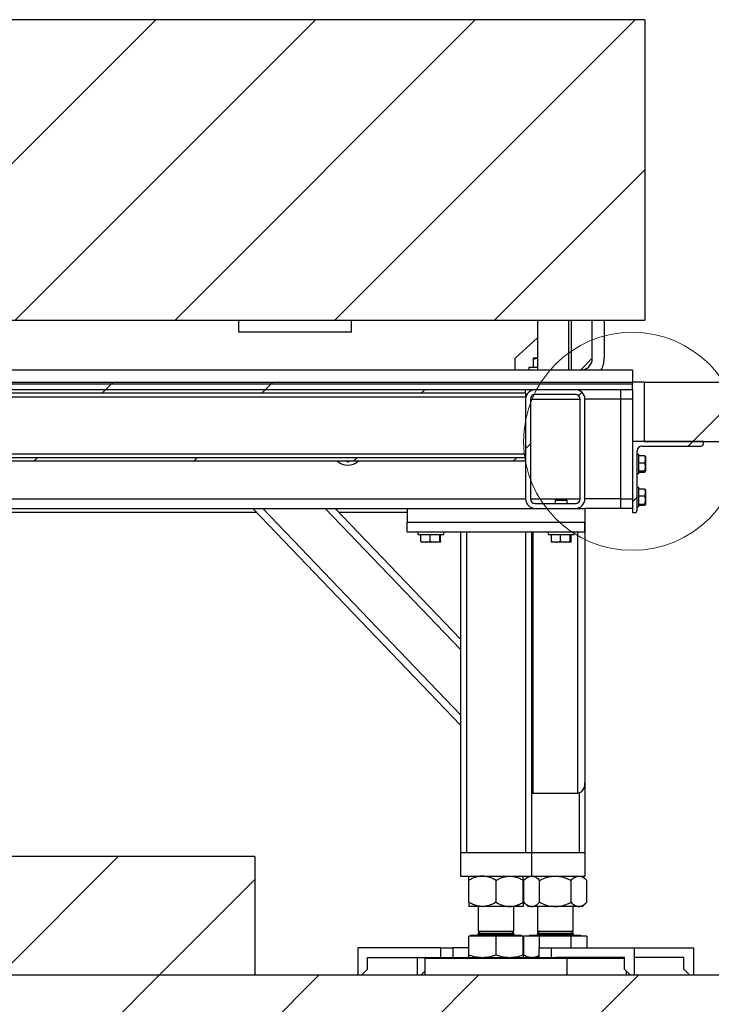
# Model space of a CAD drawing. Header units: millimetres. Extents: x 5 to 589, y 5 to 415.
# Tile 47 of 96: x 309 to 329, y 366 to 394. Entities that reach past the tile are written whole.
import ezdxf

# ---------------------------------------------------------------- set-up
doc = ezdxf.new("R2010")
doc.units = ezdxf.units.MM
doc.layers.add('TRAIT-FINS', color=9, linetype='Continuous')
doc.layers.add('TRAIT-FORT', color=4, linetype='Continuous', lineweight=25)
pattern_1 = [(45, (0, 0), (-13.4704, 13.4704), []), (45, (4.49, 2e-323), (-13.4704, 13.4704), []), (45, (8.98, 4e-323), (-13.4704, 13.4704), []), (45, (13.47, 6e-323), (-13.4704, 13.4704), [])]

msp = doc.modelspace()

# ---------------------------------------------------------------- hatches: boundary and pattern name
at = {"layer": 'TRAIT-FINS'}
h = msp.add_hatch(dxfattribs=at)
h.set_pattern_fill('ANSI31', color=9, style=0)
h.paths.add_polyline_path([(327.0586, 385.69455), (327.0586, 394.1354), (290.39193, 394.1354), (290.39193, 385.69455)], flags=0)
h = msp.add_hatch(dxfattribs=at)
h.set_pattern_fill('DIN 201 acier et fonte', color=9, style=0, pattern_type=2)
h.set_pattern_definition(pattern_1)
h.paths.add_polyline_path([(326.7086, 383.95447), (290.04194, 383.95447), (290.04194, 383.90447), (326.7086, 383.90447)], flags=0)
h = msp.add_hatch(dxfattribs=at)
h.set_pattern_fill('DIN 201 acier et fonte', color=9, style=0, pattern_type=2)
h.set_pattern_definition(pattern_1)
h.paths.add_polyline_path([(326.7086, 383.90447), (290.04194, 383.90447), (290.04194, 383.7378), (326.7086, 383.7378)], flags=0)
h = msp.add_hatch(dxfattribs=at)
h.set_pattern_fill('ANSI31', color=9, angle=3e-322, style=0)
h.paths.add_polyline_path([(293.7086, 383.7378), (293.7086, 383.6378), (323.7086, 383.6378), (323.7086, 383.7378)], flags=0)
h = msp.add_hatch(dxfattribs=at)
h.set_pattern_fill('ANSI31', color=9, angle=3e-322, style=0)
h.paths.add_polyline_path([(293.7086, 383.7378), (293.7086, 383.6378), (323.7086, 383.6378), (323.7086, 383.7378)], flags=0)
h = msp.add_hatch(dxfattribs=at)
h.set_pattern_fill('ANSI31', color=9, angle=3e-322, style=0)
edge = h.paths.add_edge_path(flags=0)
edge.add_line((323.97527, 380.40447), (325.1086, 380.40447))
edge.add_arc((325.1086, 380.67114), 0.26667, 270, 360)
edge.add_line((325.37527, 380.67114), (325.37527, 383.47114))
edge.add_arc((325.1086, 383.47114), 0.26667, 0, 90)
edge.add_line((325.1086, 383.7378), (323.97527, 383.7378))
edge.add_arc((323.97527, 383.47114), 0.26667, 90, 180)
edge.add_line((323.7086, 383.47114), (323.7086, 380.67114))
edge.add_arc((323.97527, 380.67114), 0.26667, 180, 270)
edge = h.paths.add_edge_path(flags=0)
edge.add_arc((325.1086, 380.67114), 0.13333, 270, 360, ccw=False)
edge.add_line((325.1086, 380.5378), (323.97527, 380.5378))
edge.add_arc((323.97527, 380.67114), 0.13333, 180, 270, ccw=False)
edge.add_line((323.84194, 380.67114), (323.84194, 383.47114))
edge.add_arc((323.97527, 383.47114), 0.13333, 90, 180, ccw=False)
edge.add_line((323.97527, 383.60447), (325.1086, 383.60447))
edge.add_arc((325.1086, 383.47114), 0.13333, 0, 90, ccw=False)
edge.add_line((325.24194, 383.47114), (325.24194, 380.67114))
h = msp.add_hatch(dxfattribs=at)
h.set_pattern_fill('ANSI31', color=9, angle=3e-322, style=0)
edge = h.paths.add_edge_path(flags=0)
edge.add_line((323.97527, 380.40447), (325.1086, 380.40447))
edge.add_arc((325.1086, 380.67114), 0.26667, 270, 360)
edge.add_line((325.37527, 380.67114), (325.37527, 383.47114))
edge.add_arc((325.1086, 383.47114), 0.26667, 0, 90)
edge.add_line((325.1086, 383.7378), (323.97527, 383.7378))
edge.add_arc((323.97527, 383.47114), 0.26667, 90, 180)
edge.add_line((323.7086, 383.47114), (323.7086, 380.67114))
edge.add_arc((323.97527, 380.67114), 0.26667, 180, 270)
edge = h.paths.add_edge_path(flags=0)
edge.add_arc((325.1086, 380.67114), 0.13333, 270, 360, ccw=False)
edge.add_line((325.1086, 380.5378), (323.97527, 380.5378))
edge.add_arc((323.97527, 380.67114), 0.13333, 180, 270, ccw=False)
edge.add_line((323.84194, 380.67114), (323.84194, 383.47114))
edge.add_arc((323.97527, 383.47114), 0.13333, 90, 180, ccw=False)
edge.add_line((323.97527, 383.60447), (325.1086, 383.60447))
edge.add_arc((325.1086, 383.47114), 0.13333, 0, 90, ccw=False)
edge.add_line((325.24194, 383.47114), (325.24194, 380.67114))
h = msp.add_hatch(dxfattribs=at)
h.set_pattern_fill('ANSI31', color=9, style=0)
h.paths.add_polyline_path([(336.5124, 383.95447), (327.04194, 383.95447), (327.04194, 382.2878), (336.5124, 382.2878)], flags=0)
h = msp.add_hatch(dxfattribs=at)
h.set_pattern_fill('DIN 201 acier et fonte', color=9, style=0, pattern_type=2)
h.set_pattern_definition([(45, (0, 0), (-13.4704, 13.4704), []), (45, (4.49, 0), (-13.4704, 13.4704), []), (45, (8.98, 0), (-13.4704, 13.4704), []), (45, (13.47, 0), (-13.4704, 13.4704), [])])
edge = h.paths.add_edge_path(flags=0)
edge.add_line((326.97527, 382.15447), (328.64194, 382.15447))
edge.add_arc((328.64194, 382.22114), 0.06667, 270, 360)
edge.add_line((328.7086, 382.22114), (328.7086, 382.2878))
edge.add_line((328.7086, 382.2878), (326.7086, 382.2878))
edge.add_line((326.7086, 382.2878), (326.7086, 380.2878))
edge.add_line((326.7086, 380.2878), (326.77527, 380.2878))
edge.add_arc((326.77527, 380.35447), 0.06667, 270, 360)
edge.add_line((326.84194, 380.35447), (326.84194, 382.02114))
edge.add_arc((326.97527, 382.02114), 0.13333, 90, 180, ccw=False)
h = msp.add_hatch(dxfattribs=at)
h.set_pattern_fill('ANSI31', color=9, angle=3e-322, style=0)
h.paths.add_polyline_path([(293.7086, 381.8378), (293.7086, 381.7378), (323.7086, 381.7378), (323.7086, 381.8378)], flags=0)
h = msp.add_hatch(dxfattribs=at)
h.set_pattern_fill('ANSI31', color=9, angle=3e-322, style=0)
h.paths.add_polyline_path([(293.7086, 381.8378), (293.7086, 381.7378), (323.7086, 381.7378), (323.7086, 381.8378)], flags=0)
h = msp.add_hatch(dxfattribs=at)
h.set_pattern_fill('ANSI31', color=9, style=0)
h.paths.add_polyline_path([(316.09193, 367.2878), (316.09193, 370.62114), (299.42527, 370.62114), (299.42527, 367.2878)], flags=0)
h = msp.add_hatch(dxfattribs=at)
h.set_pattern_fill('ANSI31', color=9, style=0)
h.paths.add_polyline_path([(344.64573, 350.62114), (344.64573, 367.2878), (248.97907, 367.2878), (251.05515, 343.95447), (284.97907, 343.95447), (284.97907, 360.62114), (329.97907, 360.62114), (329.97907, 343.95447), (344.64573, 343.95447), (344.64573, 338.2878), (353.24044, 338.2878), (353.24044, 350.62114)], flags=0)

# ---------------------------------------------------------------- linework, layer by layer
at = {"color": 7, "linetype": 'Continuous', "lineweight": 18}
msp.add_circle((326.7086, 382.2878), 3.06068, dxfattribs=at)
at = {"layer": 'TRAIT-FORT', "color": 4, "linetype": 'Continuous', "lineweight": 25}
for p, q in [((327.0586, 394.1354), (290.39193, 394.1354)), ((327.0586, 394.1354), (327.0586, 385.69455)), ((290.39193, 385.69455), (327.0586, 385.69455)), ((318.8086, 385.68777), (315.64194, 385.68777)), ((315.64194, 385.35447), (315.64194, 385.68777)), ((318.8086, 385.35447), (318.8086, 385.68777)), ((324.04527, 385.68777), (324.04527, 384.2878)), ((324.9186, 385.68777), (324.04527, 385.68777)), ((324.58857, 385.68777), (324.59602, 385.69455)), ((324.9186, 384.2878), (324.9186, 385.68777)), ((324.99527, 385.68777), (324.9186, 385.68777)), ((324.99527, 384.2878), (324.99527, 385.68777)), ((325.58194, 384.62114), (325.58194, 385.69455)), ((325.91527, 385.69455), (325.91527, 384.62114)), ((318.8086, 385.35447), (315.64194, 385.35447)), ((323.41527, 384.62114), (324.04527, 385.19386)), ((323.41527, 384.2878), (323.41527, 384.62114)), ((323.93072, 384.37114), (323.93072, 384.60038)), ((323.94777, 384.6378), (323.93143, 384.62837)), ((323.94777, 384.6378), (324.04527, 384.6378)), ((325.58194, 384.62114), (325.2486, 384.2878)), ((326.7086, 384.2878), (290.04194, 384.2878)), ((323.7986, 384.37114), (323.7986, 384.2878)), ((323.7986, 384.37114), (324.04527, 384.37114)), ((326.7086, 384.2878), (326.7086, 383.95447)), ((290.04194, 383.95447), (326.7086, 383.95447)), ((290.04194, 383.90447), (326.7086, 383.90447)), ((326.7086, 383.7378), (290.04194, 383.7378)), ((323.7086, 383.7378), (293.7086, 383.7378)), ((323.7086, 383.6378), (323.7086, 383.7378)), ((325.1086, 383.7378), (323.97527, 383.7378)), ((326.37527, 383.7378), (326.37527, 383.47114)), ((326.7086, 383.90447), (326.7086, 383.95447)), ((327.04194, 383.95447), (326.7086, 383.95447)), ((326.7086, 383.7378), (326.7086, 383.90447)), ((326.7086, 383.7378), (326.7086, 383.47114)), ((327.04194, 383.95447), (336.5124, 383.95447)), ((327.04194, 383.95447), (327.04194, 382.2878)), ((323.7086, 383.6378), (293.7086, 383.6378)), ((293.7086, 383.5378), (323.7086, 383.5378)), ((323.7086, 383.6378), (323.7086, 383.5378)), ((323.7086, 383.47114), (323.7086, 380.67114)), ((323.84194, 383.47114), (323.84194, 380.67114)), ((323.84194, 383.47114), (325.24194, 383.47114)), ((325.1086, 383.60447), (323.97527, 383.60447)), ((325.24194, 380.67114), (325.24194, 383.47114)), ((325.37527, 380.67114), (325.37527, 383.47114)), ((326.37527, 383.47114), (325.37527, 383.47114)), ((326.37527, 383.47114), (326.37527, 380.67114)), ((326.7086, 383.47114), (326.37527, 383.47114)), ((326.7086, 383.47114), (326.7086, 382.2878)), ((326.7086, 382.2878), (326.7086, 380.2878)), ((328.7086, 382.2878), (326.7086, 382.2878)), ((326.97527, 382.15447), (328.64194, 382.15447)), ((327.04194, 382.2878), (336.5124, 382.2878)), ((328.7086, 382.22114), (328.7086, 382.2878)), ((293.7086, 381.9378), (323.7086, 381.9378)), ((293.7086, 381.8378), (323.7086, 381.8378)), ((323.7086, 381.7378), (323.7086, 381.8378)), ((326.84194, 380.35447), (326.84194, 382.02114)), ((326.89194, 381.92114), (326.84194, 381.92114)), ((326.89194, 381.67999), (326.89194, 381.92114)), ((326.89194, 381.88534), (327.04966, 381.88534)), ((327.07527, 381.8603), (327.0676, 381.87358)), ((327.07527, 381.8603), (327.07527, 381.44864)), ((293.7086, 381.7378), (323.7086, 381.7378)), ((318.71446, 381.70553), (318.65643, 381.7378)), ((326.89194, 381.68642), (327.04966, 381.68642)), ((326.89194, 381.3878), (326.89194, 381.67999)), ((326.84194, 381.3878), (326.89194, 381.3878)), ((326.89194, 381.45555), (327.04966, 381.45555)), ((326.89194, 381.4236), (327.04966, 381.4236)), ((327.0676, 381.43536), (327.07527, 381.44864)), ((326.89194, 380.9878), (326.84194, 380.9878)), ((326.89194, 380.74666), (326.89194, 380.9878)), ((326.89194, 380.952), (327.04966, 380.952)), ((326.89194, 380.75308), (327.04966, 380.75308)), ((326.89194, 380.45447), (326.89194, 380.74666)), ((327.07527, 380.92697), (327.0676, 380.94025)), ((327.07527, 380.92697), (327.07527, 380.5153)), ((293.7086, 380.67114), (323.7086, 380.67114)), ((323.84194, 380.67114), (324.59194, 380.67114)), ((323.97527, 380.5378), (325.1086, 380.5378)), ((324.59194, 380.67114), (324.54194, 380.62114)), ((324.54194, 380.62114), (324.54194, 380.5378)), ((324.61549, 380.62114), (324.54194, 380.62114)), ((324.59194, 380.67114), (324.64342, 380.67114)), ((324.87527, 380.62114), (324.61549, 380.62114)), ((324.64342, 380.67114), (324.82527, 380.67114)), ((324.87527, 380.62114), (324.82527, 380.67114)), ((324.82527, 380.67114), (325.24194, 380.67114)), ((324.87527, 380.5378), (324.87527, 380.62114)), ((326.37527, 380.67114), (325.37527, 380.67114)), ((326.37527, 380.67114), (326.37527, 380.40447)), ((326.37527, 380.67114), (326.7086, 380.67114)), ((326.84194, 380.45447), (326.89194, 380.45447)), ((326.89194, 380.52222), (327.04966, 380.52222)), ((326.89194, 380.49027), (327.04966, 380.49027)), ((327.0676, 380.50203), (327.07527, 380.5153)), ((297.04194, 380.40447), (320.37527, 380.40447)), ((316.15381, 380.2878), (301.26346, 380.2878)), ((321.87534, 374.31751), (316.042, 380.40447)), ((316.31902, 380.40447), (321.87534, 374.60657)), ((321.87534, 376.43726), (318.07343, 380.40447)), ((318.35044, 380.40447), (321.87534, 376.72632)), ((320.37527, 380.2878), (318.46225, 380.2878)), ((320.37527, 380.40447), (323.97527, 380.40447)), ((320.37527, 380.40447), (320.37527, 380.00447)), ((323.97527, 380.40447), (325.1086, 380.40447)), ((325.1086, 380.40447), (325.37527, 380.40447)), ((325.37527, 380.40447), (325.37527, 380.00447)), ((326.37527, 380.40447), (325.37527, 380.40447)), ((325.37534, 380.40447), (325.37534, 372.69353)), ((326.7086, 380.40447), (326.37527, 380.40447)), ((326.7086, 380.2878), (326.77527, 380.2878)), ((320.37527, 379.7378), (320.37527, 380.00447)), ((325.37527, 380.00447), (320.37527, 380.00447)), ((325.37527, 379.7378), (325.37527, 380.00447)), ((325.37527, 379.7378), (320.37527, 379.7378)), ((320.67527, 379.7378), (320.67527, 379.67114)), ((320.67527, 379.67114), (321.07692, 379.67114)), ((320.76526, 379.48162), (320.76526, 379.67114)), ((321.02065, 379.48162), (321.02065, 379.67114)), ((321.07692, 379.67114), (321.4086, 379.67114)), ((321.29732, 379.48162), (321.29732, 379.67114)), ((321.31861, 379.48162), (321.31861, 379.67114)), ((321.4086, 379.67114), (321.4086, 379.7378)), ((321.87534, 379.7378), (321.87534, 370.7378)), ((322.042, 379.7378), (322.042, 370.7378)), ((323.7086, 379.7378), (323.7086, 370.7378)), ((323.87527, 379.7378), (323.87527, 370.7378)), ((323.90867, 379.7378), (323.90867, 372.40447)), ((324.34194, 379.7378), (324.34194, 379.67114)), ((324.34194, 379.67114), (324.74359, 379.67114)), ((324.43193, 379.48162), (324.43193, 379.67114)), ((324.68731, 379.48162), (324.68731, 379.67114)), ((324.74359, 379.67114), (325.07527, 379.67114)), ((324.96399, 379.48162), (324.96399, 379.67114)), ((324.98528, 379.48162), (324.98528, 379.67114)), ((325.07527, 379.67114), (325.07527, 379.7378)), ((325.17534, 372.40447), (325.17534, 379.7378)), ((320.89295, 379.4578), (320.77578, 379.4578)), ((321.15898, 379.4578), (320.89295, 379.4578)), ((321.30796, 379.4578), (321.15898, 379.4578)), ((324.55962, 379.4578), (324.44244, 379.4578)), ((324.82565, 379.4578), (324.55962, 379.4578)), ((324.97463, 379.4578), (324.82565, 379.4578)), ((325.37527, 372.68606), (325.37527, 370.7378)), ((323.87534, 372.40851), (323.87534, 370.7378)), ((323.90867, 372.40447), (325.17534, 372.40447)), ((325.2086, 372.4085), (325.2086, 370.7378)), ((321.8753, 370.7378), (321.8753, 370.07114)), ((321.8753, 370.7378), (322.042, 370.7378)), ((322.042, 370.7378), (323.7086, 370.7378)), ((323.7086, 370.7378), (323.8753, 370.7378)), ((323.8753, 370.7378), (323.8753, 370.07114)), ((323.87534, 370.7378), (325.2086, 370.7378)), ((325.2086, 370.7378), (325.3753, 370.7378)), ((325.3753, 370.7378), (325.3753, 370.07114)), ((316.09193, 370.62114), (299.42527, 370.62114)), ((316.09193, 370.62114), (316.09193, 367.2878)), ((321.8753, 370.07114), (323.8753, 370.07114)), ((322.10864, 369.33641), (322.10864, 369.95253)), ((322.8753, 369.33641), (322.8753, 369.95253)), ((323.64197, 369.33641), (323.64197, 369.95253)), ((323.7753, 370.07114), (323.6567, 369.95253)), ((323.6567, 369.33641), (323.6567, 369.95253)), ((323.8753, 370.07114), (325.3753, 370.07114)), ((324.09933, 369.33641), (324.09933, 369.95253)), ((324.9846, 369.33641), (324.9846, 369.95253)), ((325.42724, 369.95253), (325.30864, 370.07114)), ((325.42724, 369.33641), (325.42724, 369.95253)), ((322.49197, 369.2178), (322.10864, 369.2178)), ((322.3753, 369.2178), (322.3753, 368.5278)), ((323.25864, 369.2178), (322.49197, 369.2178)), ((323.64197, 369.2178), (323.25864, 369.2178)), ((323.3753, 368.5278), (323.3753, 369.2178)), ((323.6567, 369.33641), (323.7753, 369.2178)), ((323.87802, 369.2178), (323.7753, 369.2178)), ((324.54197, 369.2178), (323.87802, 369.2178)), ((324.04197, 369.2178), (324.04197, 368.5278)), ((325.20592, 369.2178), (324.54197, 369.2178)), ((325.04197, 368.5278), (325.04197, 369.2178)), ((325.30864, 369.2178), (325.20592, 369.2178)), ((325.30864, 369.2178), (325.42724, 369.33641)), ((322.43845, 368.5278), (322.3753, 368.46466)), ((322.3753, 368.5278), (323.3753, 368.5278)), ((323.3753, 368.46466), (323.31216, 368.5278)), ((324.10511, 368.5278), (324.04197, 368.46466)), ((324.04197, 368.5278), (324.97498, 368.5278)), ((324.97498, 368.5278), (325.04197, 368.5278)), ((325.04197, 368.46466), (324.97882, 368.5278)), ((322.10864, 367.85628), (322.10864, 368.38447)), ((322.8753, 368.38447), (322.10864, 368.38447)), ((322.16364, 368.4078), (322.1403, 368.38447)), ((322.16364, 368.41114), (322.16364, 368.4078)), ((322.16364, 368.41114), (323.58697, 368.41114)), ((322.16364, 368.4078), (323.58697, 368.4078)), ((322.3753, 368.46466), (322.3753, 368.44447)), ((322.3753, 368.46466), (323.3753, 368.46466)), ((322.3753, 368.44447), (323.3753, 368.44447)), ((322.8753, 367.85628), (322.8753, 368.38447)), ((323.64197, 368.38447), (322.8753, 368.38447)), ((323.3753, 368.44447), (323.3753, 368.46466)), ((323.58697, 368.4078), (323.58697, 368.41114)), ((323.6103, 368.38447), (323.58697, 368.4078)), ((323.64197, 367.85628), (323.64197, 368.38447)), ((323.6567, 367.85628), (323.6567, 368.38447)), ((324.09933, 368.38447), (323.6567, 368.38447)), ((323.8303, 368.4078), (323.80697, 368.38447)), ((323.8303, 368.41114), (323.8303, 368.4078)), ((323.8303, 368.41114), (325.15829, 368.41114)), ((323.8303, 368.4078), (325.15829, 368.4078)), ((324.04197, 368.46466), (324.04197, 368.44447)), ((324.04197, 368.46466), (325.04197, 368.46466)), ((324.04197, 368.44447), (324.97498, 368.44447)), ((324.09933, 368.05447), (324.09933, 368.38447)), ((324.9846, 368.38447), (324.09933, 368.38447)), ((324.97498, 368.44447), (325.04197, 368.44447)), ((324.9846, 368.05447), (324.9846, 368.38447)), ((325.42724, 368.38447), (324.9846, 368.38447)), ((325.04197, 368.44447), (325.04197, 368.46466)), ((325.15829, 368.41114), (325.25364, 368.41114)), ((325.15829, 368.4078), (325.25364, 368.4078)), ((325.25364, 368.4078), (325.25364, 368.41114)), ((325.27697, 368.38447), (325.25364, 368.4078)), ((325.42724, 368.38447), (325.42724, 368.05447)), ((321.3253, 368.05447), (318.99197, 368.05447)), ((318.99197, 368.05447), (318.99197, 367.2878)), ((321.3253, 367.7878), (321.3253, 368.05447)), ((321.3253, 368.05447), (321.65864, 368.05447)), ((322.10864, 368.05447), (321.65864, 368.05447)), ((321.65864, 368.05447), (321.65864, 367.7878)), ((324.09197, 367.7878), (324.09197, 368.05447)), ((324.09197, 368.05447), (324.4253, 368.05447)), ((324.4253, 368.05447), (324.4253, 367.7878)), ((324.4253, 368.05447), (326.75864, 368.05447)), ((326.75864, 368.05447), (328.4253, 368.05447)), ((326.75864, 368.05447), (326.75864, 367.2878)), ((328.4253, 368.05447), (328.4253, 367.2878)), ((319.25864, 367.45447), (319.25864, 367.7878)), ((319.25864, 367.7878), (321.18185, 367.7878)), ((320.65864, 367.7878), (320.65864, 367.2878)), ((320.90864, 367.7878), (320.8753, 367.75447)), ((320.8753, 367.75447), (320.8753, 367.2878)), ((322.8753, 367.75447), (320.8753, 367.75447)), ((321.18185, 367.7878), (322.8753, 367.7878)), ((322.8753, 367.7878), (324.56875, 367.7878)), ((324.8753, 367.75447), (322.8753, 367.75447)), ((323.6567, 367.85628), (323.7753, 367.7878)), ((326.49197, 367.7878), (324.56875, 367.7878)), ((324.8753, 367.75447), (324.84197, 367.7878)), ((324.8753, 367.2878), (324.8753, 367.75447)), ((326.49197, 367.75447), (324.8753, 367.75447)), ((326.49197, 367.45447), (326.49197, 367.7878)), ((328.15864, 367.7878), (326.75864, 367.7878)), ((328.15864, 367.45447), (328.15864, 367.7878)), ((319.09197, 367.2878), (319.25864, 367.45447)), ((320.75864, 367.2878), (320.8753, 367.40447)), ((326.49197, 367.45447), (326.65864, 367.2878)), ((326.54197, 367.2878), (326.54197, 367.40447)), ((328.15864, 367.45447), (328.3253, 367.2878)), ((344.64573, 367.2878), (248.97907, 367.2878)), ((316.09193, 367.2878), (299.42527, 367.2878))]:
    msp.add_line(p, q, dxfattribs=at)
for centre, radius, start, end in [((325.2486, 384.62114), 0.33333, 270, 0), ((325.2486, 384.62114), 0.66667, 330, 360), ((323.97527, 383.47114), 0.26667, 90, 180), ((325.1086, 383.47114), 0.26667, 0, 90), ((323.97527, 383.47114), 0.13333, 90, 180), ((325.1086, 383.47114), 0.13333, 0, 90), ((326.97527, 382.02114), 0.13333, 90, 180), ((328.64194, 382.22114), 0.06667, 270, 360), ((318.7086, 382.07114), 0.45, 227.794554, 312.205446), ((323.97527, 380.67114), 0.26667, 180, 270), ((323.97527, 380.67114), 0.13333, 180, 270), ((325.1086, 380.67114), 0.26667, 270, 0), ((325.1086, 380.67114), 0.13333, 270, 0), ((326.77527, 380.35447), 0.06667, 270, 0), ((322.34197, 368.44447), 0.03333, 270, 360), ((323.40864, 368.44447), 0.03333, 180, 270), ((324.00864, 368.44447), 0.03333, 270, 360), ((325.0753, 368.44447), 0.03333, 180, 270)]:
    msp.add_arc(centre, radius, start, end, dxfattribs=at)
for centre, major_axis, start_param, end_param in [((325.17534, 372.69353), (0, 0.28906), 3.14159265, 4.71238898), ((323.90867, 372.69353), (0, -0.28906), 6.11573723, 6.28318531)]:
    msp.add_ellipse(centre, major_axis=major_axis, ratio=0.69190536, start_param=start_param, end_param=end_param, dxfattribs=at)
for points, knots in [([(323.93072, 384.60038), (323.93093, 384.60888), (323.93133, 384.62477), (323.93174, 384.62664), (323.93193, 384.62751)], [0, 0, 0, 0, 0.535379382, 1, 1, 1, 1]), ([(323.93072, 384.60038), (323.95803, 384.60936), (323.99567, 384.62174), (324.03459, 384.62377), (324.04527, 384.62433)], [0, 0, 0, 0, 0.72569632, 1, 1, 1, 1]), ([(327.04966, 381.88534), (327.05521, 381.86808), (327.06642, 381.8332), (327.07264, 381.7655), (327.05856, 381.71704), (327.04966, 381.68642)], [0, 0, 0, 0, 0.264862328, 0.535467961, 1, 1, 1, 1]), ([(327.04966, 381.88534), (327.05573, 381.88257), (327.06466, 381.87849), (327.06603, 381.87428), (327.06647, 381.87293)], [0, 0, 0, 0, 0.67910778, 1, 1, 1, 1]), ([(318.76835, 381.7378), (318.76211, 381.73407), (318.74348, 381.72291), (318.72606, 381.71247), (318.71446, 381.70553)], [0, 0, 0, 0, 0.33462919, 1, 1, 1, 1]), ([(327.04966, 381.68642), (327.05742, 381.65698), (327.07024, 381.60832), (327.069, 381.53778), (327.06009, 381.49044), (327.05196, 381.46325), (327.04966, 381.45555)], [0, 0, 0, 0, 0.386394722, 0.638602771, 0.897625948, 1, 1, 1, 1]), ([(327.04966, 381.4236), (327.05521, 381.42637), (327.06642, 381.43198), (327.07264, 381.44285), (327.05856, 381.45063), (327.04966, 381.45555)], [0, 0, 0, 0, 0.26486233, 0.53546796, 1, 1, 1, 1]), ([(327.04966, 380.952), (327.05521, 380.93475), (327.06642, 380.89987), (327.07264, 380.83217), (327.05856, 380.78371), (327.04966, 380.75308)], [0, 0, 0, 0, 0.264862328, 0.535467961, 1, 1, 1, 1]), ([(327.04966, 380.952), (327.05573, 380.94924), (327.06466, 380.94516), (327.06603, 380.94094), (327.06647, 380.93959)], [0, 0, 0, 0, 0.67910778, 1, 1, 1, 1]), ([(327.04966, 380.75308), (327.05742, 380.72364), (327.07024, 380.67499), (327.069, 380.60444), (327.06009, 380.55711), (327.05196, 380.52992), (327.04966, 380.52222)], [0, 0, 0, 0, 0.386394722, 0.638602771, 0.897625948, 1, 1, 1, 1]), ([(327.04966, 380.49027), (327.05521, 380.49304), (327.06642, 380.49864), (327.07264, 380.50952), (327.05856, 380.5173), (327.04966, 380.52222)], [0, 0, 0, 0, 0.26486233, 0.53546796, 1, 1, 1, 1]), ([(320.76526, 379.48162), (320.7735, 379.47883), (320.81507, 379.46476), (320.8583, 379.4609), (320.89295, 379.4578)], [0, 0, 0, 0, 0.19827471, 1, 1, 1, 1]), ([(320.77591, 379.4578), (320.77565, 379.45783), (320.77374, 379.45805), (320.77014, 379.46325), (320.7669, 379.47546), (320.76526, 379.48162)], [0, 0, 0, 0, 0.07008577, 0.53078223, 1, 1, 1, 1]), ([(320.89295, 379.4578), (320.90254, 379.45804), (320.94574, 379.45913), (320.98787, 379.47178), (321.02065, 379.48162)], [0, 0, 0, 0, 0.22186854, 1, 1, 1, 1]), ([(321.02065, 379.48162), (321.04311, 379.47496), (321.08846, 379.46153), (321.13533, 379.45905), (321.15898, 379.4578)], [0, 0, 0, 0, 0.49545796, 1, 1, 1, 1]), ([(321.15898, 379.4578), (321.16226, 379.45783), (321.18709, 379.45805), (321.23391, 379.46325), (321.27606, 379.47546), (321.29732, 379.48162)], [0, 0, 0, 0, 0.07008577, 0.53078223, 1, 1, 1, 1]), ([(321.30796, 379.4578), (321.30771, 379.45783), (321.3058, 379.45805), (321.3022, 379.46325), (321.29896, 379.47546), (321.29732, 379.48162)], [0, 0, 0, 0, 0.07008577, 0.53078223, 1, 1, 1, 1]), ([(321.31861, 379.48162), (321.31688, 379.47496), (321.31339, 379.46153), (321.30978, 379.45905), (321.30796, 379.4578)], [0, 0, 0, 0, 0.49545796, 1, 1, 1, 1]), ([(324.43193, 379.48162), (324.44017, 379.47883), (324.48174, 379.46476), (324.52496, 379.4609), (324.55962, 379.4578)], [0, 0, 0, 0, 0.19827471, 1, 1, 1, 1]), ([(324.44257, 379.4578), (324.44232, 379.45783), (324.44041, 379.45805), (324.43681, 379.46325), (324.43357, 379.47546), (324.43193, 379.48162)], [0, 0, 0, 0, 0.07008577, 0.53078223, 1, 1, 1, 1]), ([(324.55962, 379.4578), (324.56921, 379.45804), (324.61241, 379.45913), (324.65453, 379.47178), (324.68731, 379.48162)], [0, 0, 0, 0, 0.22186854, 1, 1, 1, 1]), ([(324.68731, 379.48162), (324.70978, 379.47496), (324.75512, 379.46153), (324.802, 379.45905), (324.82565, 379.4578)], [0, 0, 0, 0, 0.49545796, 1, 1, 1, 1]), ([(324.82565, 379.4578), (324.82893, 379.45783), (324.85376, 379.45805), (324.90058, 379.46325), (324.94272, 379.47546), (324.96399, 379.48162)], [0, 0, 0, 0, 0.07008577, 0.53078223, 1, 1, 1, 1]), ([(324.97463, 379.4578), (324.97438, 379.45783), (324.97247, 379.45805), (324.96887, 379.46325), (324.96562, 379.47546), (324.96399, 379.48162)], [0, 0, 0, 0, 0.07008577, 0.53078223, 1, 1, 1, 1]), ([(324.98528, 379.48162), (324.98355, 379.47496), (324.98006, 379.46153), (324.97645, 379.45905), (324.97463, 379.4578)], [0, 0, 0, 0, 0.49545796, 1, 1, 1, 1]), ([(322.49197, 370.07114), (322.45864, 370.06944), (322.39127, 370.06603), (322.29323, 370.0396), (322.19842, 370.00185), (322.13865, 369.96902), (322.10864, 369.95253)], [0, 0, 0, 0, 0.249577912, 0.504364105, 0.751046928, 1, 1, 1, 1]), ([(322.10864, 369.95253), (322.10864, 369.97647), (322.10864, 370.02044), (322.10864, 370.0627), (322.10864, 370.0683), (322.10864, 370.07114)], [0, 0, 0, 0, 0.370774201, 0.681181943, 1, 1, 1, 1]), ([(322.8753, 369.95253), (322.82279, 369.98042), (322.74326, 370.02265), (322.62937, 370.05679), (322.55415, 370.06957), (322.50803, 370.07073), (322.49197, 370.07114)], [0, 0, 0, 0, 0.432045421, 0.654349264, 0.87965336, 1, 1, 1, 1]), ([(322.8753, 369.95253), (322.92781, 369.98042), (323.00734, 370.02265), (323.12123, 370.05679), (323.19645, 370.06957), (323.24258, 370.07073), (323.25864, 370.07114)], [0, 0, 0, 0, 0.432045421, 0.654349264, 0.87965336, 1, 1, 1, 1]), ([(323.25864, 370.07114), (323.29197, 370.06944), (323.35933, 370.06603), (323.45738, 370.0396), (323.55218, 370.00185), (323.61195, 369.96902), (323.64197, 369.95253)], [0, 0, 0, 0, 0.24957791, 0.50436411, 0.75104693, 1, 1, 1, 1]), ([(323.64197, 369.95253), (323.64197, 369.97647), (323.64197, 370.02044), (323.64197, 370.0627), (323.64197, 370.0683), (323.64197, 370.07114)], [0, 0, 0, 0, 0.3707742, 0.68118194, 1, 1, 1, 1]), ([(323.6567, 369.95253), (323.68702, 369.98042), (323.73293, 370.02265), (323.79869, 370.05679), (323.84211, 370.06957), (323.86874, 370.07073), (323.87802, 370.07114)], [0, 0, 0, 0, 0.432045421, 0.654349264, 0.87965336, 1, 1, 1, 1]), ([(323.87802, 370.07114), (323.89726, 370.06944), (323.93615, 370.06603), (323.99276, 370.0396), (324.0475, 370.00185), (324.082, 369.96902), (324.09933, 369.95253)], [0, 0, 0, 0, 0.24957791, 0.50436411, 0.75104693, 1, 1, 1, 1]), ([(324.09933, 369.95253), (324.15121, 369.97647), (324.24652, 370.02044), (324.39584, 370.0627), (324.49283, 370.0683), (324.54197, 370.07114)], [0, 0, 0, 0, 0.3707742, 0.68118194, 1, 1, 1, 1]), ([(324.54197, 370.07114), (324.54973, 370.07106), (324.61173, 370.07047), (324.72967, 370.05351), (324.86918, 370.0075), (324.95228, 369.96793), (324.9846, 369.95253)], [0, 0, 0, 0, 0.05039955, 0.40261353, 0.76758847, 1, 1, 1, 1]), ([(324.9846, 369.95253), (325.01492, 369.98042), (325.06084, 370.02265), (325.12659, 370.05679), (325.17002, 370.06957), (325.19665, 370.07073), (325.20592, 370.07114)], [0, 0, 0, 0, 0.43204542, 0.65434926, 0.87965336, 1, 1, 1, 1]), ([(325.20592, 370.07114), (325.22517, 370.06944), (325.26406, 370.06603), (325.32067, 370.0396), (325.3754, 370.00185), (325.40991, 369.96902), (325.42724, 369.95253)], [0, 0, 0, 0, 0.249577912, 0.504364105, 0.751046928, 1, 1, 1, 1]), ([(322.49197, 369.2178), (322.45864, 369.21949), (322.39127, 369.22291), (322.29323, 369.24934), (322.19842, 369.28709), (322.13865, 369.31992), (322.10864, 369.33641)], [0, 0, 0, 0, 0.249577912, 0.504364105, 0.751046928, 1, 1, 1, 1]), ([(322.10864, 369.33641), (322.10864, 369.31247), (322.10864, 369.26849), (322.10864, 369.22624), (322.10864, 369.22064), (322.10864, 369.2178)], [0, 0, 0, 0, 0.3707742, 0.68118194, 1, 1, 1, 1]), ([(322.8753, 369.33641), (322.82279, 369.30852), (322.74326, 369.26628), (322.62937, 369.23215), (322.55415, 369.21936), (322.50803, 369.21821), (322.49197, 369.2178)], [0, 0, 0, 0, 0.432045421, 0.654349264, 0.87965336, 1, 1, 1, 1]), ([(322.8753, 369.33641), (322.92781, 369.30852), (323.00734, 369.26628), (323.12123, 369.23215), (323.19645, 369.21936), (323.24258, 369.21821), (323.25864, 369.2178)], [0, 0, 0, 0, 0.43204542, 0.65434926, 0.87965336, 1, 1, 1, 1]), ([(323.25864, 369.2178), (323.29197, 369.21949), (323.35933, 369.22291), (323.45738, 369.24934), (323.55218, 369.28709), (323.61195, 369.31992), (323.64197, 369.33641)], [0, 0, 0, 0, 0.24957791, 0.50436411, 0.75104693, 1, 1, 1, 1]), ([(323.64197, 369.33641), (323.64197, 369.31247), (323.64197, 369.26849), (323.64197, 369.22624), (323.64197, 369.22064), (323.64197, 369.2178)], [0, 0, 0, 0, 0.3707742, 0.68118194, 1, 1, 1, 1]), ([(323.6567, 369.33641), (323.68702, 369.30852), (323.73293, 369.26628), (323.79869, 369.23215), (323.84211, 369.21936), (323.86874, 369.21821), (323.87802, 369.2178)], [0, 0, 0, 0, 0.432045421, 0.654349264, 0.87965336, 1, 1, 1, 1]), ([(323.87802, 369.2178), (323.89726, 369.21949), (323.93615, 369.22291), (323.99276, 369.24934), (324.0475, 369.28709), (324.082, 369.31992), (324.09933, 369.33641)], [0, 0, 0, 0, 0.24957791, 0.50436411, 0.75104693, 1, 1, 1, 1]), ([(324.09933, 369.33641), (324.15121, 369.31247), (324.24652, 369.26849), (324.39584, 369.22624), (324.49283, 369.22064), (324.54197, 369.2178)], [0, 0, 0, 0, 0.3707742, 0.68118194, 1, 1, 1, 1]), ([(324.54197, 369.2178), (324.54973, 369.21788), (324.61173, 369.21847), (324.72967, 369.23543), (324.86918, 369.28144), (324.95228, 369.32101), (324.9846, 369.33641)], [0, 0, 0, 0, 0.05039955, 0.40261353, 0.76758847, 1, 1, 1, 1]), ([(324.9846, 369.33641), (325.01492, 369.30852), (325.06084, 369.26628), (325.12659, 369.23215), (325.17002, 369.21936), (325.19665, 369.21821), (325.20592, 369.2178)], [0, 0, 0, 0, 0.43204542, 0.65434926, 0.87965336, 1, 1, 1, 1]), ([(325.20592, 369.2178), (325.22517, 369.21949), (325.26406, 369.22291), (325.32067, 369.24934), (325.3754, 369.28709), (325.40991, 369.31992), (325.42724, 369.33641)], [0, 0, 0, 0, 0.249577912, 0.504364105, 0.751046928, 1, 1, 1, 1]), ([(322.10864, 367.85628), (322.17089, 367.83714), (322.29654, 367.79851), (322.42643, 367.79139), (322.49197, 367.7878)], [0, 0, 0, 0, 0.495457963, 1, 1, 1, 1]), ([(322.10864, 367.7878), (322.10864, 367.79125), (322.10864, 367.79823), (322.10864, 367.83679), (322.10864, 367.85628)], [0, 0, 0, 0, 0.49451073, 1, 1, 1, 1]), ([(322.49197, 367.7878), (322.5562, 367.79125), (322.68609, 367.79823), (322.81177, 367.83679), (322.8753, 367.85628)], [0, 0, 0, 0, 0.49451073, 1, 1, 1, 1]), ([(322.8753, 367.85628), (322.93756, 367.83714), (323.06321, 367.79851), (323.1931, 367.79139), (323.25864, 367.7878)], [0, 0, 0, 0, 0.49545796, 1, 1, 1, 1]), ([(323.25864, 367.7878), (323.32287, 367.79125), (323.45276, 367.79823), (323.57844, 367.83679), (323.64197, 367.85628)], [0, 0, 0, 0, 0.49451073, 1, 1, 1, 1]), ([(323.64197, 367.85628), (323.64197, 367.83714), (323.64197, 367.79851), (323.64197, 367.79139), (323.64197, 367.7878)], [0, 0, 0, 0, 0.49545796, 1, 1, 1, 1]), ([(323.6567, 367.85628), (323.69264, 367.83714), (323.76519, 367.79851), (323.84018, 367.79139), (323.87802, 367.7878)], [0, 0, 0, 0, 0.49545796, 1, 1, 1, 1]), ([(323.87802, 367.7878), (323.91511, 367.79116), (323.98759, 367.79773), (324.05772, 367.83482), (324.09197, 367.85292)], [0, 0, 0, 0, 0.51172642, 1, 1, 1, 1])]:
    msp.add_open_spline(points, degree=3, knots=knots, dxfattribs=at)

doc.saveas('drawing.dxf')
